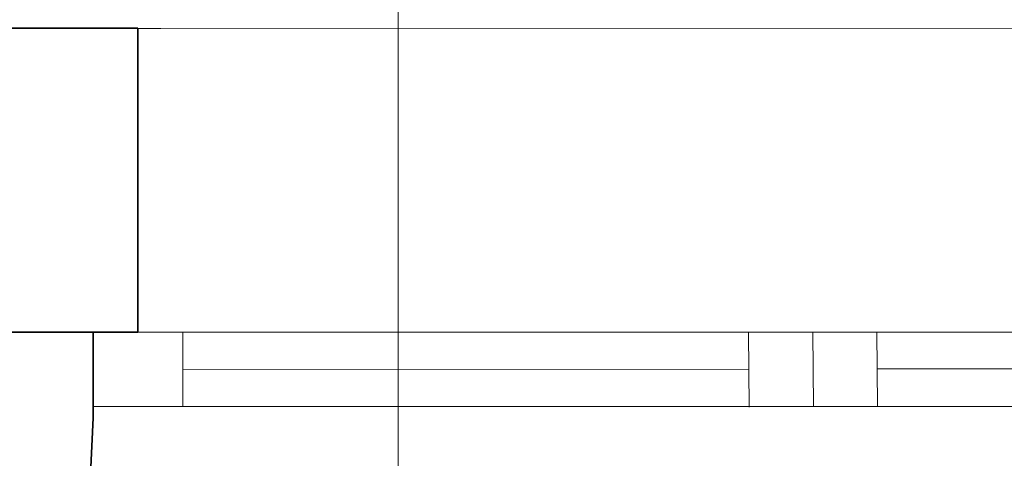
# Model space of a CAD drawing. Extents: x -223 to 557, y -138 to 606.
# Tile 179 of 256: x -38 to -22, y 367 to 374. Entities that reach past the tile are written whole.
import ezdxf

# ---------------------------------------------------------------- set-up
doc = ezdxf.new("R2010")
doc.units = 0
doc.layers.get('0').update_dxf_attribs({"lineweight": 35})
doc.layers.add('5_EG-BESTAND', color=7, linetype='Continuous', lineweight=25)
doc.layers.add('5_EG-NEU', color=7, linetype='Continuous', lineweight=25)
doc.layers.add('H_Ruecklauf_Beschriftung', color=5, linetype='Continuous', lineweight=18, true_color=0x0000ff)

# ---------------------------------------------------------------- blocks, each defined once
blk = doc.blocks.new('Referenz-A07ALDUO1N', base_point=(-167.675, -99.33))
at = {"layer": '5_EG-BESTAND', "color": 0, "lineweight": 35}
for p, q in [((-39.156, 373.726), (-35.756, 373.726)), ((-35.756, 373.726), (-35.756, 368.986)), ((-35.756, 368.986), (-39.156, 368.986)), ((-39.156, 368.986), (-36.455, 368.986)), ((-36.456, 368.983), (-36.456, 367.646)), ((-36.456, 367.646), (-36.775, 360.719))]:
    blk.add_line(p, q, dxfattribs=at)
at = {"layer": '5_EG-BESTAND', "color": 0, "lineweight": 13}
for p, q in [((-35.756, 368.986), (-35.756, 373.723)), ((-35.756, 373.723), (-35.4, 373.723)), ((-35.4, 373.723), (9.342, 373.726)), ((-36.417, 368.983), (-35.756, 368.984))]:
    blk.add_line(p, q, dxfattribs=at)
at = {"layer": '5_EG-NEU', "color": 0, "lineweight": 13}
for p, q in [((-36.456, 367.824), (-36.456, 368.984)), ((-36.456, 368.984), (-35.056, 368.984)), ((-35.056, 368.983), (-15.416, 368.984)), ((-35.056, 368.984), (-35.056, 367.824)), ((-35.056, 367.823), (-35.056, 368.983)), ((-26.24, 368.976), (-26.231, 367.816)), ((-25.24, 368.984), (-25.231, 367.824)), ((-24.24, 368.992), (-24.231, 367.832)), ((-26.235, 368.396), (-35.056, 368.403)), ((-24.235, 368.412), (-15.416, 368.405)), ((-35.056, 367.824), (-36.456, 367.824)), ((-15.416, 367.825), (-35.056, 367.823))]:
    blk.add_line(p, q, dxfattribs=at)
blk = doc.blocks.new('Bauteilbeschriftung-A07ALDWS1N', base_point=(-49.628, 356.343))
at = {"color": 0, "linetype": 'ByBlock', "lineweight": -2, "ltscale": 0.18}
blk.add_line((-31.701, 380.603), (-31.701, 356.343), dxfattribs=at)

msp = doc.modelspace()

# ---------------------------------------------------------------- block references
at = {"color": 251, "lineweight": 25, "ltscale": 0.25, "true_color": 0x585858}
msp.add_blockref('Referenz-A07ALDUO1N', (-167.675, -99.33), dxfattribs=at)
at = {"layer": 'H_Ruecklauf_Beschriftung', "ltscale": 0.18}
msp.add_blockref('Bauteilbeschriftung-A07ALDWS1N', (-49.628, 356.343), dxfattribs=at)

doc.saveas('drawing.dxf')
